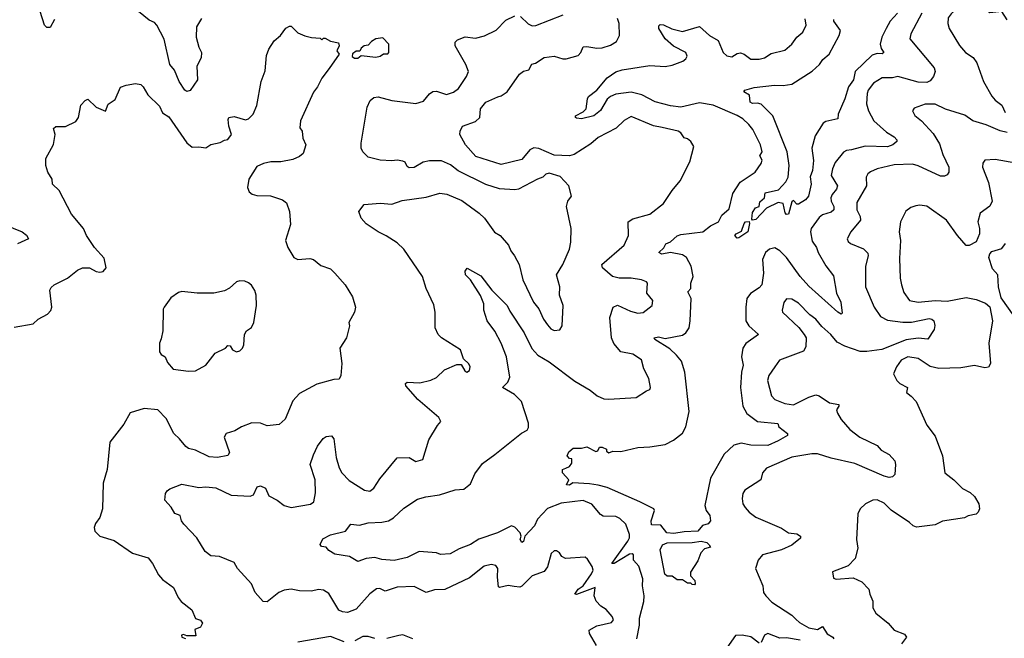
# Model space of a CAD drawing. Extents: x 2143765 to 2212931, y 878955 to 1017455.
# Tile 214 of 256: x 2170036 to 2175799, y 976287 to 979908. Entities that reach past the tile are written whole.
import ezdxf

# ---------------------------------------------------------------- set-up
doc = ezdxf.new("R2010")
doc.units = 0

msp = doc.modelspace()

# ---------------------------------------------------------------- linework, layer by layer
at = {"layer": '0CON20XD'}
for points in [[(2175815, 979906), (2175785, 979956), (2175715, 979946.9), (2175625, 980010), (2175585, 980011.8), (2175534.4, 979985), (2175487.3, 979942.7), (2175471.2, 979918.8), (2175467.5, 979885), (2175475.6, 979855), (2175537.4, 979757.4), (2175572.5, 979715), (2175616.2, 979686.2), (2175637.5, 979655), (2175677.5, 979545), (2175725, 979460.6), (2175745, 979437.5), (2175785, 979407.8), (2175804.7, 979364.7)], [(2170240.7, 979909.3), (2170215, 979861.2), (2170195, 979862), (2170180.8, 979875), (2170156.4, 979955)], [(2171100, 979915), (2171071.4, 979865), (2171068.6, 979805), (2171085, 979746.7), (2171100.8, 979715), (2171098, 979685), (2171073.3, 979635), (2171077.5, 979555), (2171035, 979493.3), (2171015, 979486.7), (2171003.3, 979495), (2170968.9, 979545), (2170942.8, 979612.8), (2170915.4, 979645.4), (2170882.8, 979792.8), (2170840, 979875), (2170825, 979891.9), (2170795, 979905.3), (2170730.9, 979955)], [(2173648.1, 976285), (2173664.3, 976365), (2173664.7, 976405), (2173688.3, 976501.7), (2173691.2, 976535), (2173682.1, 976595), (2173682.9, 976635), (2173659.1, 976709.1), (2173629.2, 976745), (2173628.6, 976775), (2173621.7, 976781.7), (2173605, 976778.8), (2173515, 976725.4), (2173501.8, 976725), (2173595.5, 976855), (2173604.7, 976875), (2173605.4, 976894.6), (2173583.3, 976955), (2173549.2, 976989.2), (2173525, 977000.5), (2173451.8, 977001.8), (2173435, 977012.5), (2173385, 977072.7), (2173334.5, 977094.5), (2173205, 977078.4), (2173125, 977047.6), (2173067.8, 976985), (2173049.1, 976945), (2172992, 976885), (2172985, 976853.3), (2172975, 976847.5), (2172964.7, 976865), (2172970.8, 976885), (2172965.6, 976905), (2172935, 976938), (2172915, 976946.2), (2172833.8, 976905), (2172722.7, 976867.3), (2172675, 976835.6), (2172608.3, 976811.7), (2172555, 976781.4), (2172498.3, 976778.3), (2172475, 976787.5), (2172375, 976794.4), (2172305, 976760), (2172227.6, 976742.4), (2172155, 976748.2), (2172115, 976759.2), (2172065, 976753.6), (2172015, 976737.5), (2171966.7, 976766.7), (2171880.5, 976780.5), (2171845, 976801.2), (2171830.5, 976820.5), (2171803.3, 976825), (2171795.9, 976835.9), (2171811.3, 976868.7), (2171855, 976892.5), (2171942.5, 976915), (2171974.3, 976955.7), (2172025, 976950), (2172076.6, 976963.4), (2172155, 976966.5), (2172195, 976975.6), (2172225, 976992.2), (2172285, 977049.1), (2172365, 977101.9), (2172412.5, 977115), (2172493.7, 977126.3), (2172585, 977156.2), (2172635, 977159.4), (2172675, 977190.6), (2172700.2, 977249.8), (2172745, 977310.6), (2172818.1, 977361.9), (2172972.8, 977487.2), (2173006.7, 977505), (2173015, 977520), (2173014.3, 977545.7), (2172973.6, 977673.6), (2172933.1, 977713.1), (2172862.5, 977755), (2172893.6, 977786.4), (2172905.5, 977815), (2172884.8, 977935), (2172854.6, 978015), (2172816.4, 978085), (2172772.2, 978145), (2172752.3, 978207.7), (2172752, 978245), (2172732.4, 978292.4), (2172674.1, 978384.1), (2172646.4, 978415), (2172643.1, 978435), (2172655, 978454), (2172735, 978409.4), (2172800.6, 978325), (2172888.8, 978235), (2172905, 978200.8), (2172988.5, 978075), (2173033.9, 977983.9), (2173069.1, 977945), (2173135.9, 977905.9), (2173285, 977791.2), (2173375, 977740), (2173416.3, 977706.3), (2173455, 977688.1), (2173485, 977686.7), (2173645, 977696.2), (2173703.9, 977736.1), (2173725, 977743.3), (2173728.8, 977755), (2173718.3, 977808.3), (2173688.8, 977865), (2173675, 977916.7), (2173625, 977950), (2173555, 977962.9), (2173513.4, 978013.4), (2173500, 978045), (2173490.9, 978165), (2173510, 978225), (2173535, 978237.1), (2173612.1, 978202.1), (2173655, 978190), (2173685, 978194.4), (2173738.8, 978235), (2173741.4, 978265), (2173706.6, 978306.6), (2173711.2, 978365), (2173704.1, 978374.1), (2173675, 978386), (2173615, 978395.5), (2173545.4, 978395.4), (2173505, 978404.4), (2173448, 978455), (2173444.2, 978474.2), (2173575, 978588.8), (2173599.4, 978645), (2173598, 978725), (2173625, 978741.9), (2173725, 978769.2), (2173805, 978832), (2173855, 978908.8), (2173902, 978965), (2173958.8, 979075), (2173982.5, 979165), (2173963.9, 979193.9), (2173945, 979210), (2173925, 979216.7), (2173906.2, 979245), (2173890, 979255), (2173796.5, 979276.5), (2173745, 979286.1), (2173615, 979340.8), (2173575, 979317.1), (2173527.1, 979272.9), (2173422.8, 979217.2), (2173378.9, 979181.1), (2173282.1, 979117.9), (2173255, 979111.6), (2173165, 979114.7), (2173075, 979153.8), (2173045, 979157.8), (2173021.4, 979145), (2172975, 979088.8), (2172855, 979059.2), (2172706.3, 979106.3), (2172646, 979175), (2172612, 979235), (2172614, 979256), (2172627.5, 979285), (2172705, 979312), (2172730, 979335), (2172733.8, 979385), (2172764.3, 979425.7), (2172834.3, 979455.7), (2172855, 979462), (2172888.8, 979485), (2172960.9, 979589.1), (2172985, 979606), (2173016.7, 979615), (2173033.6, 979646.4), (2173055, 979653.3), (2173105, 979687.1), (2173165, 979694.4), (2173215, 979678.9), (2173235, 979679.1), (2173305, 979698.9), (2173320, 979715), (2173335, 979748.1), (2173355, 979750.7), (2173415, 979740), (2173445, 979742.7), (2173495, 979758.2), (2173529.8, 979780.2), (2173546.7, 979815), (2173545.5, 979885), (2173534.6, 979915)], [(2173125, 978122), (2173145, 978098), (2173165, 978089.2), (2173197, 978093), (2173211.4, 978115), (2173218, 978235), (2173195.8, 978295.8), (2173197.1, 978345), (2173178.8, 978415), (2173215.6, 978474.4), (2173254.3, 978565), (2173262.9, 978605), (2173264.2, 978685), (2173235.7, 978815), (2173244.4, 978845), (2173265.6, 978875), (2173250.8, 978935), (2173199.5, 978989.5), (2173135, 979010), (2173116.4, 979003.6), (2173097.5, 978985), (2173067.5, 978975), (2172955, 978914.7), (2172935, 978911.2), (2172845, 978917.7), (2172763.9, 978943.9), (2172603, 979023), (2172557.8, 979057.8), (2172505, 979082.1), (2172435, 979080.8), (2172396.9, 979073.1), (2172345, 979042.5), (2172315, 979041.2), (2172305, 979047.5), (2172293, 979073), (2172279.3, 979079.3), (2172245, 979086), (2172215, 979081.2), (2172146.1, 979086.1), (2172075, 979103.8), (2172044, 979135), (2172035.8, 979155.8), (2172034.4, 979185), (2172070.6, 979395), (2172088, 979435), (2172108.7, 979451.3), (2172135, 979456.5), (2172215, 979434.6), (2172355, 979417.3), (2172399.1, 979430.9), (2172435, 979474.4), (2172455, 979487.1), (2172475, 979489.2), (2172535, 979470), (2172575, 979483.3), (2172605, 979504.2), (2172652.2, 979575), (2172662.2, 979605), (2172647.5, 979645), (2172584.4, 979755), (2172586, 979775), (2172599.7, 979790.3), (2172643, 979807), (2172705, 979798.6), (2172757.6, 979812.4), (2172825, 979847.1), (2172882, 979905), (2172935, 979930)], [(2172966.6, 979926.6), (2173012.6, 979882.6), (2173035, 979870.8), (2173056.4, 979873.6), (2173217.5, 979935)], [(2175315.3, 979945), (2175252.2, 979825), (2175245.8, 979795.8), (2175389.4, 979625), (2175394.5, 979605), (2175385, 979574.6), (2175365, 979549.3), (2175345, 979539.1), (2175295, 979541.1), (2175175, 979574.1), (2175145, 979567.4), (2175085, 979567.3), (2175034.2, 979535.8), (2175001.5, 979495), (2174995.6, 979475), (2174992.5, 979415), (2175003.5, 979373.5), (2175035.7, 979315.7), (2175109.6, 979249.6), (2175155, 979222.7), (2175170, 979205), (2175170.6, 979195), (2175146.4, 979175), (2175115, 979163.6), (2174985, 979166.8), (2174905.3, 979145.3), (2174875, 979142.3), (2174856.9, 979133.1), (2174809.2, 979070.8), (2174793.6, 979035), (2174786.5, 978995), (2174822, 978935), (2174815.9, 978915), (2174791.1, 978885), (2174782.8, 978865), (2174784.7, 978845), (2174801.9, 978815), (2174802.2, 978795), (2174785, 978780.4), (2174735, 978765.3), (2174715, 978749.6), (2174667.8, 978685), (2174663.9, 978666.1), (2174675, 978610.6), (2174699.6, 978575), (2174710, 978545), (2174755, 978466.9), (2174798.3, 978408.3), (2174816.4, 978306.4), (2174842.2, 978255), (2174850.7, 978189.3), (2174845, 978183.3), (2174825, 978196.2), (2174655, 978348.2), (2174604.2, 978405), (2174524.7, 978515), (2174485.5, 978555.5), (2174455, 978572.9), (2174425, 978564.5), (2174400.9, 978545), (2174384, 978505), (2174390, 978425), (2174378.9, 978355), (2174365, 978337.5), (2174313.1, 978305), (2174292.1, 978275), (2174285.5, 978225), (2174286.7, 978145), (2174304.4, 978115), (2174361.2, 978065), (2174287.1, 978012.9), (2174268.6, 977985), (2174261.1, 977935), (2174270.9, 977885), (2174260.8, 977845), (2174254.7, 977755), (2174269.4, 977645), (2174293, 977603), (2174355, 977556.5), (2174473.3, 977545), (2174478.8, 977525), (2174530, 977485), (2174530, 977475), (2174475, 977442.2), (2174414.1, 977415.9), (2174315, 977417.4), (2174259.1, 977429.1), (2174215, 977416.5), (2174159.1, 977365), (2174078.6, 977225), (2174046.5, 977065), (2174054.5, 977034.5), (2174075.7, 977005), (2174080, 976975), (2174065, 976957.1), (2174033.4, 976946.6), (2174005, 976914.8), (2173925, 976911), (2173865, 976899.8), (2173824.8, 976904.8), (2173788.8, 976948.8), (2173735, 976950.6), (2173731.7, 976975), (2173751.5, 977035), (2173746.9, 977045), (2173665.2, 977085.2), (2173475, 977169.6), (2173422.4, 977182.4), (2173371.9, 977191.9), (2173273.6, 977196.4), (2173255, 977182.9), (2173237.5, 977185), (2173250, 977215), (2173212.5, 977255), (2173212.5, 977275), (2173233, 977283), (2173255, 977292.5), (2173267, 977313), (2173268.3, 977338.3), (2173255, 977340), (2173240, 977355), (2173250.7, 977379.3), (2173275, 977400), (2173325, 977400.8), (2173355, 977408), (2173408.8, 977381.2), (2173420, 977385), (2173430, 977405), (2173445, 977406.7), (2173470, 977395), (2173471.7, 977381.7), (2173485, 977372.5), (2173507, 977383), (2173555, 977381.2), (2173655, 977404), (2173725, 977407.1), (2173815, 977420.6), (2173863.1, 977446.9), (2173915, 977488.6), (2173934.7, 977525.3), (2173955.2, 977615), (2173929.1, 977845), (2173908.9, 977908.9), (2173880.8, 977945), (2173841.6, 977981.6), (2173752.9, 978035), (2173749.2, 978045), (2173775, 978050.8), (2173815, 978042.3), (2173915, 978060.3), (2173935.5, 978075), (2173954.6, 978105), (2173961.2, 978145), (2173965.3, 978275), (2173947.6, 978315), (2173964.7, 978335), (2173964.7, 978365.3), (2173978.9, 978405), (2173965.3, 978465), (2173938.2, 978515), (2173915, 978531.3), (2173845, 978544.7), (2173795, 978535.5), (2173777.1, 978545), (2173806.9, 978573.1), (2173817.1, 978595), (2173845, 978606.6), (2173885, 978643.2), (2173905, 978650.3), (2174035, 978665.4), (2174078.6, 978701.4), (2174127.1, 978725), (2174145.6, 978764.4), (2174189.3, 978800.7), (2174209.5, 978890.5), (2174252.5, 978957.5), (2174340, 979015), (2174375.7, 979065), (2174381.9, 979085), (2174368.3, 979111.7), (2174381.8, 979135), (2174372.5, 979175), (2174327.5, 979265), (2174304.4, 979295), (2174267.7, 979327.7), (2174235, 979347.5), (2174095, 979408.1), (2174015, 979420), (2173905, 979395.7), (2173845, 979403), (2173755.9, 979425.9), (2173678, 979468), (2173615, 979482.7), (2173525, 979471.8), (2173495, 979458.4), (2173475, 979443.1), (2173435, 979375.6), (2173395.7, 979345), (2173325, 979326.9), (2173295, 979330.8), (2173288.8, 979335), (2173288.8, 979345), (2173335, 979369.2), (2173352.5, 979385), (2173358.6, 979445), (2173365, 979458), (2173415, 979494.2), (2173475, 979567.1), (2173525, 979603.1), (2173562.5, 979615), (2173725, 979639.1), (2173815, 979634.5), (2173855, 979641.5), (2173917.5, 979665), (2173935, 979679.2), (2173942.9, 979695), (2173935.7, 979715), (2173863.4, 979753.4), (2173814.7, 979795), (2173776.9, 979855), (2173778, 979872), (2173785, 979878.8), (2173805, 979876.9), (2173853.8, 979853.8), (2173915, 979838.7), (2174015, 979868.2), (2174073.6, 979815), (2174124.4, 979785), (2174153.1, 979715), (2174175, 979695.5), (2174205, 979690), (2174235, 979709.2), (2174255, 979713.1), (2174276, 979705), (2174315, 979675.8), (2174363.9, 979676.1), (2174395, 979684.2), (2174435, 979709.4), (2174515, 979729.2), (2174555.8, 979765), (2174585, 979806), (2174620, 979835), (2174639.2, 979875), (2174633, 979913)], [(2175174.6, 979945), (2175131.2, 979898.8), (2175108.4, 979855), (2175082.5, 979805), (2175073.2, 979765), (2175078.8, 979738.8), (2175094, 979715), (2175085, 979707.5), (2175055, 979710), (2175025, 979699.2), (2174925.3, 979605), (2174916, 979555), (2174886.7, 979515), (2174865.5, 979445), (2174827.5, 979355), (2174825, 979327.5), (2174755, 979311.9), (2174738.8, 979301.2), (2174692, 979228), (2174672.2, 979155), (2174682.6, 979082.6), (2174676, 979025), (2174662.9, 978987.1), (2174668.2, 978945), (2174653.8, 978875), (2174635, 978854.2), (2174595, 978827.5), (2174585, 978827.5), (2174565, 978850), (2174555, 978842.5), (2174535, 978770), (2174525, 978767.8), (2174516.2, 978776.2), (2174505, 978832.5), (2174475, 978838), (2174406.7, 978805), (2174345, 978738.5), (2174325, 978734.4), (2174320.6, 978740.6), (2174325, 978779.2), (2174343.3, 978806.7), (2174363.3, 978815), (2174368.6, 978841.4), (2174396, 978865), (2174400, 978895), (2174477.7, 978912.3), (2174521.2, 978958.8), (2174533.8, 978985), (2174539.2, 979055), (2174527.5, 979135), (2174444.4, 979344.4), (2174375, 979412.5), (2174355, 979418.6), (2174325, 979417.5), (2174311.2, 979425), (2174306.7, 979465), (2174273.8, 979485), (2174280, 979495), (2174335, 979511.4), (2174453.4, 979523.4), (2174505, 979521.4), (2174555, 979530.8), (2174675, 979605.6), (2174716.9, 979645), (2174737.5, 979675), (2174774.3, 979705.7), (2174833.2, 979815), (2174839.4, 979845), (2174801.8, 979898.2), (2174801.1, 979908.9)], [(2170005, 978107.9), (2170115, 978127.8), (2170144.7, 978155.3), (2170200, 978185), (2170217.8, 978205), (2170225.4, 978225), (2170212.2, 978325), (2170219.8, 978340.2), (2170238.1, 978355), (2170315.7, 978394.3), (2170375, 978441.5), (2170405, 978454.7), (2170445, 978455.4), (2170485, 978434.4), (2170505, 978430.8), (2170525.7, 978434.3), (2170542, 978455), (2170530.9, 978510.9), (2170474.2, 978575), (2170427.1, 978645), (2170410.6, 978685), (2170340.3, 978770.3), (2170268.3, 978908.3), (2170227.5, 978945), (2170226.7, 978975), (2170201.2, 979015), (2170190, 979055), (2170190, 979095), (2170233.8, 979176.2), (2170243.8, 979235), (2170235, 979270), (2170247, 979283), (2170305, 979282.5), (2170365, 979312.5), (2170380, 979335), (2170395, 979407.5), (2170420, 979435), (2170435, 979442.5), (2170485, 979396.2), (2170538, 979372), (2170555, 979412.5), (2170595, 979440), (2170627, 979513), (2170660, 979525), (2170715, 979534), (2170745, 979528.8), (2170760, 979515), (2170787, 979467), (2170855, 979402), (2170872.7, 979362.7), (2170908.9, 979338.9), (2171015, 979186.7), (2171045, 979162.1), (2171085, 979163.8), (2171125, 979156.7), (2171155, 979177.8), (2171210.5, 979189.5), (2171235, 979203.3), (2171255, 979206.7), (2171275.8, 979235), (2171261.4, 979285), (2171256.2, 979323.8), (2171260, 979335), (2171290.7, 979340.7), (2171358.3, 979321.7), (2171375, 979326.7), (2171403.3, 979355), (2171424.1, 979405.9), (2171448.8, 979545), (2171472.7, 979607.3), (2171481.7, 979698.3), (2171494.1, 979735.9), (2171525, 979783.3), (2171563.3, 979815), (2171595, 979857.5), (2171615, 979870), (2171625, 979870), (2171665, 979830), (2171705, 979812.5), (2171745, 979802.5), (2171795, 979800), (2171805, 979790), (2171815, 979800), (2171825, 979800), (2171855, 979782.5), (2171903, 979773), (2171906.2, 979755), (2171893.3, 979725), (2171906.2, 979705), (2171847.7, 979622.3), (2171804, 979565), (2171780, 979515), (2171755, 979482.5), (2171680, 979315), (2171676.7, 979275), (2171690, 979255), (2171693.3, 979215), (2171711.2, 979175), (2171696, 979125), (2171675, 979106.7), (2171635, 979088.8), (2171565, 979076.2), (2171505.9, 979075.9), (2171463.6, 979066.4), (2171425, 979048), (2171376.7, 978975), (2171368.8, 978925), (2171379.5, 978899.5), (2171396.1, 978886.1), (2171425, 978879.2), (2171505, 978876.5), (2171575, 978852.7), (2171598.5, 978835), (2171614.6, 978785), (2171622, 978708), (2171592.9, 978615), (2171606, 978575), (2171640, 978515), (2171664.3, 978504.3), (2171735, 978510.5), (2171756.7, 978505), (2171799.1, 978469.1), (2171855, 978449.2), (2171880, 978425)], [(2171995, 979682.5), (2172015, 979683.3), (2172035, 979697.5), (2172121.7, 979688.3), (2172145.9, 979694.1), (2172165, 979707.5), (2172191.7, 979708.3), (2172197.5, 979715), (2172196.7, 979765), (2172161.7, 979801.7), (2172120, 979795), (2172095, 979780), (2172075, 979757.5), (2172052.5, 979755), (2172035, 979740), (2172027, 979723), (2172005, 979722.5), (2171985, 979707.5), (2171981.7, 979691.7), (2171995, 979682.5)], [(2175815, 979246.5), (2175775, 979256.5), (2175692, 979292), (2175615, 979314.7), (2175568.5, 979348.5), (2175455, 979383.2), (2175395, 979412.5), (2175335, 979412.5), (2175271.1, 979388.9), (2175262, 979375), (2175275, 979346.2), (2175314.7, 979314.7), (2175382.1, 979242.1), (2175420.6, 979180.6), (2175438.5, 979118.5), (2175474.4, 979045), (2175474, 979016), (2175465, 979000), (2175448.6, 978991.4), (2175425, 978992.5), (2175295, 979052.3), (2175261.1, 979061.1), (2175155, 979058.9), (2175055, 979034.4), (2175015, 979017.5), (2175000, 979005), (2174990.6, 978985), (2174991.5, 978935), (2174935, 978837.5), (2174935.5, 978795), (2174955.3, 978755), (2174956.4, 978735), (2174900, 978665), (2174880, 978625), (2174885, 978610), (2174898.3, 978598.3), (2174975, 978566.9), (2175000.2, 978540.2), (2175002.5, 978525), (2174987.5, 978465), (2174986.5, 978345), (2175036.9, 978225), (2175075, 978170), (2175115, 978148.4), (2175205, 978138.1), (2175255, 978138.2), (2175358.5, 978158.5), (2175375.4, 978155.4), (2175386.2, 978145), (2175392.3, 978117.7), (2175388, 978095), (2175352.3, 978037.7), (2175295, 978043.6), (2175225, 978033), (2175082.5, 977977.5), (2174994.8, 977965.2), (2174955, 977965.7), (2174865, 977997.5), (2174820.9, 978020.9), (2174783.1, 978065), (2174731.1, 978111.1), (2174695, 978155.7), (2174659.8, 978179.8), (2174595, 978248.1), (2174555, 978271.4), (2174525, 978273.8), (2174507.7, 978252.3), (2174498.3, 978208.3), (2174501.2, 978195), (2174596.9, 978106.9), (2174628, 978065), (2174638.6, 978045), (2174638, 977992), (2174623, 977967), (2174482.5, 977915), (2174455.8, 977875), (2174420.6, 977825), (2174413.3, 977795), (2174437, 977707), (2174455, 977685.6), (2174515, 977660.8), (2174565, 977654), (2174655, 977698.8), (2174695, 977711.2), (2174715, 977706.7), (2174775.4, 977665.4), (2174830, 977655), (2174830.8, 977645), (2174817.8, 977625), (2174822.7, 977605), (2174845, 977568.6), (2174895, 977510), (2174953.6, 977463.6), (2175055.3, 977415.3), (2175077.6, 977387.6), (2175125, 977362), (2175158.1, 977325), (2175162.5, 977305), (2175158.8, 977245), (2175145, 977231.2), (2175125, 977227.5), (2175095, 977235.6), (2174925, 977310.5), (2174785, 977341.4), (2174705, 977366.6), (2174672.4, 977367.6), (2174555, 977347.1), (2174407.4, 977282.6), (2174384.4, 977255.6), (2174373.8, 977215), (2174281.2, 977155), (2174268.8, 977135), (2174264.2, 977105.8), (2174268, 977075), (2174282.1, 977052.1), (2174306, 977025), (2174345.5, 976995.5), (2174495, 976931.4), (2174535, 976903.8), (2174585, 976899.2), (2174606.2, 976885), (2174607, 976873), (2174555, 976831.9), (2174494.5, 976805.5), (2174384.5, 976775.5), (2174357.5, 976745), (2174343.1, 976695), (2174385.5, 976595), (2174390, 976555), (2174402.7, 976535), (2174439, 976499), (2174555, 976422.9), (2174579.8, 976399.8)], [(2175867, 979067), (2175745, 979089.4), (2175685, 979086.2), (2175673.1, 979066.9), (2175671.9, 979045), (2175705.6, 978955), (2175727.1, 978845), (2175713.3, 978816.7), (2175656.7, 978775), (2175644, 978725), (2175653.8, 978685), (2175653.8, 978655), (2175635, 978606.7), (2175593.8, 978586.2), (2175575, 978586.7), (2175525, 978643.8), (2175460, 978735), (2175345.4, 978815.4), (2175305, 978821.9), (2175280.9, 978819.1), (2175251.7, 978808.3), (2175223.1, 978786.9), (2175191.2, 978725), (2175184.2, 978665), (2175190.8, 978615), (2175185, 978510), (2175188.5, 978395), (2175196.7, 978355), (2175210.2, 978310.2), (2175244.2, 978265), (2175294.7, 978254.7), (2175395, 978264.3), (2175465, 978260), (2175575, 978280.8), (2175635, 978269.2), (2175688.3, 978248.3), (2175715, 978226.7), (2175729.4, 978145), (2175707.5, 978015), (2175718, 977895), (2175707, 977873), (2175685, 977870.6), (2175625, 977883.5), (2175545, 977870.6), (2175415, 977866.1), (2175365, 977877.5), (2175295, 977925.4), (2175235, 977933.9), (2175195, 977914.4), (2175167.8, 977875), (2175150, 977835), (2175170, 977795), (2175187.4, 977777.4), (2175232.5, 977755), (2175226.2, 977725), (2175254.5, 977704.5), (2175282.6, 977672.6), (2175346, 977535), (2175395, 977470), (2175438, 977355), (2175450.6, 977255), (2175504.1, 977214.1), (2175554.7, 977164.7), (2175599.5, 977139.5), (2175625, 977117.5), (2175650.8, 977075), (2175653.3, 977045), (2175646.2, 977025), (2175635, 977014), (2175586.5, 977003.5), (2175565, 976992.5), (2175437.7, 976972.3), (2175395, 976951.2), (2175285, 976938.2), (2175265, 976944.4), (2175244.2, 976965), (2175137.7, 977037.7), (2175095, 977077.5), (2175055, 977096.9), (2175030, 977095), (2174986.4, 977073.6), (2174955.9, 977044.1), (2174941.2, 977015), (2174934.3, 976865), (2174942.5, 976815), (2174925.8, 976754.2), (2174885, 976711.2), (2174794.1, 976675.9), (2174798.3, 976638.3), (2174815, 976632.5), (2174915, 976641.2), (2174965, 976616.7), (2175006.7, 976575), (2175011.2, 976545), (2175028.8, 976505), (2175028.8, 976465), (2175046.7, 976435), (2175120, 976375), (2175153.8, 976335), (2175215, 976310.4), (2175225.9, 976294.1), (2175197.1, 976255)], [(2173412.5, 976245), (2173371.4, 976315), (2173370, 976335), (2173415, 976359.4), (2173500, 976380), (2173511.2, 976395), (2173503.3, 976415), (2173468.8, 976455), (2173436.7, 976475), (2173410, 976505), (2173399.2, 976535), (2173404, 976584), (2173295, 976543.7), (2173284.7, 976544.7), (2173304.9, 976575.1), (2173333.5, 976595), (2173383.9, 976665), (2173392.2, 976685), (2173387.8, 976707.8), (2173360.5, 976750.5), (2173345, 976761.2), (2173230, 976755), (2173210, 976765), (2173195, 976786.7), (2173178.3, 976798.3), (2173165, 976800), (2173147.3, 976782.7), (2173124.5, 976705.5), (2173105, 976677.5), (2173035, 976652.9), (2172975, 976591.5), (2172962.9, 976587.1), (2172930.5, 976590.5), (2172895, 976595.4), (2172845, 976584.4), (2172838.8, 976588.8), (2172832, 976645), (2172835.7, 976695.7), (2172823.2, 976713.2), (2172795, 976718.9), (2172755, 976709.4), (2172668.6, 976641.4), (2172525, 976573.3), (2172465, 976570.5), (2172415, 976554.4), (2172345, 976590.8), (2172245, 976586.2), (2172175, 976563.8), (2172145, 976578.2), (2172125, 976577.5), (2172085, 976547.8), (2172005, 976457.8), (2171955, 976438.5), (2171925, 976441.2), (2171905, 976451.1), (2171845, 976549.2), (2171815, 976568.6), (2171785, 976573.1), (2171745, 976563.8), (2171675, 976565.3), (2171625, 976575.4), (2171585, 976568.2), (2171554, 976555), (2171485, 976500.8), (2171462.1, 976502.1), (2171415.3, 976555.3), (2171393.5, 976605), (2171311.4, 976695), (2171291.1, 976731.1), (2171205, 976766.2), (2171155, 976770), (2171122.5, 976795), (2171073.3, 976875), (2170996.7, 976955), (2170983.3, 976975), (2170976.4, 977006.4), (2170945, 977016.7), (2170922.5, 977055), (2170886.1, 977096.1), (2170890, 977135), (2170900.3, 977149.7), (2170915, 977161.2), (2170985, 977188.6), (2171085, 977170.6), (2171125, 977174.4), (2171185, 977167.6), (2171275, 977124.7), (2171385, 977118.8), (2171405, 977126.7), (2171427, 977173), (2171445, 977179.4), (2171475, 977165.5), (2171495, 977120.4), (2171542.5, 977095), (2171585, 977064.6), (2171625, 977053.4), (2171738.1, 977071.9), (2171757.8, 977085), (2171768.2, 977138.2), (2171766.5, 977215), (2171737.3, 977305), (2171755, 977361.2), (2171778.9, 977411.1), (2171813, 977457), (2171830.9, 977469.1), (2171861.7, 977471.7), (2171875.7, 977455), (2171889.1, 977345), (2171905.4, 977285.4), (2171921.4, 977255), (2171965, 977211.4), (2172055, 977154), (2172085, 977149.2), (2172110, 977165), (2172145, 977221.2), (2172245, 977342.5), (2172315, 977345.8), (2172355, 977322), (2172395.7, 977334.3), (2172431.3, 977448.7), (2172481.7, 977531.7), (2172501.2, 977555), (2172490.3, 977580.3), (2172367.1, 977685), (2172296.7, 977765), (2172295, 977777.5), (2172305, 977786.2), (2172377.6, 977782.4), (2172443, 977797), (2172476.8, 977813.2), (2172522.5, 977857.5), (2172595, 977890), (2172619.3, 977889.3), (2172641.7, 977851.7), (2172653.8, 977843.8), (2172668.8, 977855), (2172672, 977875), (2172665, 977893.3), (2172633, 977923), (2172616.2, 977975), (2172504.7, 978044.7), (2172486, 978066), (2172468.5, 978105), (2172468.2, 978195), (2172459.3, 978239.3), (2172414.6, 978335), (2172393.8, 978405), (2172285, 978564.4), (2172245, 978601.5), (2172181.9, 978641.9), (2172133.8, 978665), (2172065, 978712), (2172035.8, 978745), (2172021.2, 978785), (2172053.3, 978825), (2172146.8, 978833.2), (2172215, 978827.5), (2172275, 978850), (2172415, 978869.2), (2172495, 978892), (2172535.8, 978885.8), (2172625, 978848.8), (2172725.4, 978775.4), (2172756, 978745), (2172815, 978663.3), (2172847.5, 978645), (2172897.3, 978587.3), (2172910, 978555), (2172933.3, 978525), (2172958.8, 978475), (2172982, 978385), (2173044.4, 978255), (2173074.4, 978215), (2173101.9, 978155), (2173125, 978122)], [(2169945, 978709.6), (2170050, 978665), (2170075.7, 978645.7), (2170087.5, 978625), (2170024.6, 978595.4)], [(2174235, 978628.6), (2174222.1, 978645), (2174229.5, 978655), (2174260.2, 978669.8), (2174275.5, 978715), (2174284.4, 978725), (2174305.5, 978725.5), (2174308.5, 978715), (2174298.2, 978665), (2174245, 978630.5), (2174235, 978628.6)], [(2175889.4, 978125), (2175779.7, 978279.7), (2175765.7, 978345), (2175761.2, 978415), (2175730.3, 978450.3), (2175707.5, 978515), (2175713.3, 978536.7), (2175725, 978550), (2175785, 978567.5), (2175805, 978597.5)], [(2171880, 978425), (2171941.2, 978355), (2171983.3, 978285), (2172002.5, 978225), (2171996.7, 978195), (2171962.5, 978135), (2171966.7, 978115), (2171948.8, 978045), (2171910, 977985), (2171922.5, 977895), (2171916.2, 977825), (2171905.9, 977804.1), (2171875, 977801.2), (2171775.9, 977774.1), (2171675, 977720), (2171635, 977676.7), (2171590.5, 977569.5), (2171555, 977538.8), (2171485, 977530), (2171445.8, 977545.8), (2171395, 977548.8), (2171335, 977524.4), (2171295, 977500.6), (2171245, 977485.8), (2171233.1, 977465), (2171264, 977375), (2171253.9, 977356.1), (2171195, 977345.8), (2171145, 977349.2), (2171065, 977387.5), (2171025, 977398), (2171009.5, 977409.5), (2170972, 977455), (2170938, 977485), (2170894.5, 977574.5), (2170845, 977623.3), (2170765, 977631.9), (2170683.6, 977606.4), (2170645, 977540), (2170564.5, 977435), (2170547.8, 977275), (2170524.4, 977195), (2170520.6, 977045), (2170505.8, 976995), (2170480.3, 976959.7), (2170472, 976935), (2170476.7, 976915), (2170505.6, 976885.6), (2170588.9, 976858.9), (2170695.8, 976785.8), (2170787.9, 976757.9), (2170814.1, 976724.1), (2170848.3, 976658.3), (2170871.5, 976631.5), (2170936.2, 976585), (2170951.2, 976555), (2170963.3, 976525), (2170982.3, 976502.3), (2171044.3, 976454.3), (2171065, 976403.3), (2171095, 976393.3), (2171105.7, 976375.7), (2171095, 976353.3), (2171061.7, 976338.3), (2171067.5, 976302.5), (2171015, 976302.5), (2170995, 976310), (2170983.8, 976305), (2170985, 976293.3), (2171006.7, 976286.7)], [(2171025, 977850), (2171065, 977852), (2171126.7, 977885), (2171180, 977955), (2171240, 977985), (2171255, 978000), (2171268.3, 977998.3), (2171282.5, 977975), (2171304.4, 977964.4), (2171325, 977968.8), (2171341.2, 977985), (2171348.8, 978005), (2171352.5, 978065), (2171363.6, 978086.4), (2171393, 978107), (2171407.5, 978135), (2171422, 978235), (2171420, 978295), (2171412.3, 978322.3), (2171393.9, 978353.9), (2171375, 978366.7), (2171355, 978376.7), (2171325, 978380), (2171305, 978373.3), (2171264.1, 978335.9), (2171235, 978321.2), (2171173, 978307), (2171075, 978306.2), (2170985, 978316.7), (2170965, 978310), (2170920.9, 978279.1), (2170881.2, 978225), (2170876.4, 978213.6), (2170873.9, 978086.1), (2170865, 978040), (2170853.8, 978015), (2170854.1, 977964.1), (2170865, 977947.5), (2170887.5, 977935), (2170901.7, 977901.7), (2170935, 977862.5), (2171025, 977850)], [(2173985, 976600), (2173971.7, 976601.7), (2173965, 976610), (2173945, 976610), (2173915, 976630), (2173885, 976630), (2173855, 976650), (2173825, 976650), (2173811.7, 976661.7), (2173784.7, 976804.7), (2173799.4, 976835), (2173825, 976845.2), (2173971.4, 976848.6), (2174025, 976855.8), (2174057.9, 976847.9), (2174072.5, 976835), (2174078.6, 976821.4), (2174045, 976811.2), (2174022.4, 976787.6), (2174005, 976740), (2173963.3, 976675), (2173963, 976653), (2173987.5, 976625), (2173990, 976605), (2173985, 976600)], [(2174579.8, 976399.8), (2174600.5, 976380.5), (2174655, 976348.1), (2174705, 976338.1), (2174735.6, 976355.6), (2174762.8, 976312.8), (2174795, 976293.8), (2174800.8, 976285)], [(2171935, 976265.8), (2171855, 976298.1), (2171665, 976263.8)], [(2172115, 976286), (2172075, 976298), (2172045, 976298), (2171997.4, 976272.6)], [(2172337.5, 976285), (2172278.3, 976308.3), (2172255, 976303.3), (2172185, 976286)], [(2174365, 976258), (2174315, 976295.7), (2174265, 976305.7), (2174225, 976304), (2174175, 976230.9)], [(2174605, 976276.4), (2174525, 976290.4), (2174485, 976288.2), (2174415, 976315.6), (2174395, 976305.8), (2174375, 976263.3)]]:
    msp.add_lwpolyline(points, dxfattribs=at)

doc.saveas('drawing.dxf')
